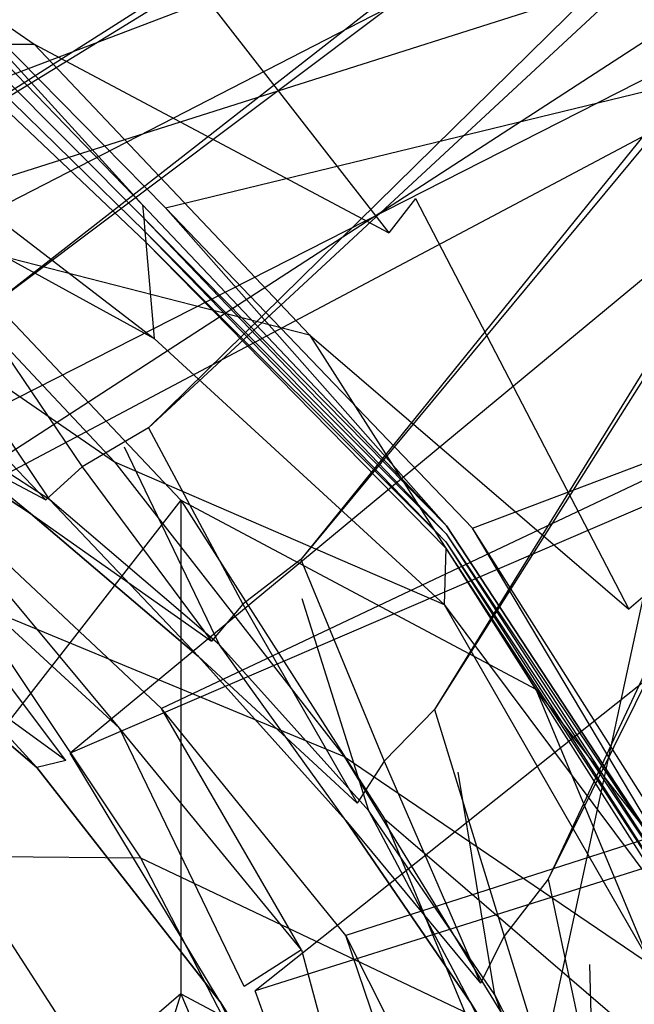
# Model space of a CAD drawing. Extents: x 0 to 0.36, y -0.493 to 0.
# Tile 43 of 53: x 0.26 to 0.31, y -0.192 to -0.112. Entities that reach past the tile are written whole.
import ezdxf

# ---------------------------------------------------------------- set-up
doc = ezdxf.new("R2010")
doc.units = 0
for name, color, linetype in [('L0_DECKEL_N_5688HR__0___REPLACE', 7, 'CONTINUOUS'), ('L1_SITZ_N_5688HR__0___REPLACEMT', 7, 'CONTINUOUS'), ('L2_WC_1_N_5688HR____REPLACEMTFO', 7, 'CONTINUOUS'), ('L3_WC_0_N_5688HR____REPLACEMTFO', 7, 'CONTINUOUS')]:
    doc.layers.add(name, color=color, linetype=linetype)

msp = doc.modelspace()

# ---------------------------------------------------------------- linework, layer by layer
at = {"layer": 'L0_DECKEL_N_5688HR__0___REPLACE', "color": 8}
for points, invisible_edges in [([(0.18, -0.0621, 0.367718), (0.212643, -0.478282, 0.367718), (0.331677, -0.0621, 0.367718), (0.18, -0.0621, 0.367718)], 10), ([(0.331677, -0.0621, 0.367718), (0.212643, -0.478282, 0.367718), (0.244049, -0.468031, 0.367718), (0.331677, -0.0621, 0.367718)], 13), ([(0.331677, -0.0621, 0.367718), (0.244049, -0.468031, 0.367718), (0.273487, -0.451432, 0.367718), (0.331677, -0.0621, 0.367718)], 10), ([(0.331677, -0.0621, 0.367718), (0.273487, -0.451432, 0.367718), (0.299237, -0.42942, 0.367718), (0.331677, -0.0621, 0.367718)], 13), ([(0.331677, -0.0621, 0.367718), (0.299237, -0.42942, 0.367718), (0.320296, -0.402535, 0.367718), (0.331677, -0.0621, 0.367718)], 10)]:
    msp.add_3dface(points, dxfattribs=dict(at, invisible_edges=invisible_edges))
at = {"layer": 'L1_SITZ_N_5688HR__0___REPLACEMT', "color": 8}
for points, invisible_edges in [([(0.336073, -0.087816, 0.335068), (0.204593, -0.137985, 0.334539), (0.220312, -0.089691, 0.335048), (0.336073, -0.087816, 0.335068)], 14), ([(0.336073, -0.087816, 0.335068), (0.225837, -0.144587, 0.334557), (0.204593, -0.137985, 0.334539), (0.336073, -0.087816, 0.335068)], 13), ([(0.225837, -0.144587, 0.334557), (0.336073, -0.087816, 0.335068), (0.345292, -0.09189, 0.335067), (0.225837, -0.144587, 0.334557)], 14), ([(0.345292, -0.09189, 0.335067), (0.246367, -0.156024, 0.334559), (0.225837, -0.144587, 0.334557), (0.345292, -0.09189, 0.335067)], 14), ([(0.349461, -0.101315, 0.335066), (0.246367, -0.156024, 0.334559), (0.345292, -0.09189, 0.335067), (0.349461, -0.101315, 0.335066)], 14), ([(0.336479, -0.098816, 0.353465), (0.2137, -0.098799, 0.353256), (0.227784, -0.135216, 0.348891), (0.336479, -0.098816, 0.353465)], 14), ([(0.338998, -0.099858, 0.353481), (0.336479, -0.098816, 0.353465), (0.227784, -0.135216, 0.348891), (0.338998, -0.099858, 0.353481)], 14), ([(0.338998, -0.099858, 0.353481), (0.227784, -0.135216, 0.348891), (0.250435, -0.147987, 0.348879), (0.338998, -0.099858, 0.353481)], 14), ([(0.34005, -0.102381, 0.353623), (0.338998, -0.099858, 0.353481), (0.250435, -0.147987, 0.348879), (0.34005, -0.102381, 0.353623)], 14), ([(0.349461, -0.101315, 0.335066), (0.264509, -0.171659, 0.334545), (0.246367, -0.156024, 0.334559), (0.349461, -0.101315, 0.335066)], 14), ([(0.34963, -0.13503, 0.335063), (0.264509, -0.171659, 0.334545), (0.349461, -0.101315, 0.335066), (0.34963, -0.13503, 0.335063)], 14), ([(0.34005, -0.102381, 0.353623), (0.250435, -0.147987, 0.348879), (0.271863, -0.168063, 0.348803), (0.34005, -0.102381, 0.353623)], 14), ([(0.340619, -0.135523, 0.353541), (0.34005, -0.102381, 0.353623), (0.271863, -0.168063, 0.348803), (0.340619, -0.135523, 0.353541)], 14), ([(0.34963, -0.13503, 0.335063), (0.279429, -0.190855, 0.334542), (0.264509, -0.171659, 0.334545), (0.34963, -0.13503, 0.335063)], 14), ([(0.349749, -0.168708, 0.335059), (0.279429, -0.190855, 0.334542), (0.34963, -0.13503, 0.335063), (0.349749, -0.168708, 0.335059)], 14), ([(0.340619, -0.135523, 0.353541), (0.271863, -0.168063, 0.348803), (0.286752, -0.186402, 0.348868), (0.340619, -0.135523, 0.353541)], 14), ([(0.340668, -0.169026, 0.35347), (0.340619, -0.135523, 0.353541), (0.286752, -0.186402, 0.348868), (0.340668, -0.169026, 0.35347)], 14), ([(0.268476, -0.169665, 0.348569), (0.250435, -0.147987, 0.348879), (0.248224, -0.151026, 0.348587), (0.268476, -0.169665, 0.348569)], 14), ([(0.271863, -0.168063, 0.348803), (0.250435, -0.147987, 0.348879), (0.268476, -0.169665, 0.348569), (0.271863, -0.168063, 0.348803)], 14), ([(0.264137, -0.172275, 0.3463), (0.248224, -0.151026, 0.348587), (0.245077, -0.155526, 0.346317), (0.264137, -0.172275, 0.3463)], 14), ([(0.268476, -0.169665, 0.348569), (0.248224, -0.151026, 0.348587), (0.264137, -0.172275, 0.3463), (0.268476, -0.169665, 0.348569)], 14), ([(0.245077, -0.155526, 0.346317), (0.243761, -0.157407, 0.340837), (0.264137, -0.172275, 0.3463), (0.245077, -0.155526, 0.346317)], 14), ([(0.246367, -0.156024, 0.334559), (0.261798, -0.172826, 0.334528), (0.243761, -0.157407, 0.334546), (0.246367, -0.156024, 0.334559)], 13), ([(0.261798, -0.172826, 0.334528), (0.246367, -0.156024, 0.334559), (0.264509, -0.171659, 0.334545), (0.261798, -0.172826, 0.334528)], 14), ([(0.264137, -0.172275, 0.3463), (0.243761, -0.157407, 0.340837), (0.261798, -0.172826, 0.34082), (0.264137, -0.172275, 0.3463)], 14), ([(0.261798, -0.172826, 0.34082), (0.243761, -0.157407, 0.334546), (0.261798, -0.172826, 0.334528), (0.261798, -0.172826, 0.34082)], 13), ([(0.243761, -0.157407, 0.334546), (0.261798, -0.172826, 0.34082), (0.243761, -0.157407, 0.340837), (0.243761, -0.157407, 0.334546)], 14), ([(0.283179, -0.187553, 0.348563), (0.271863, -0.168063, 0.348803), (0.268476, -0.169665, 0.348569), (0.283179, -0.187553, 0.348563)], 14), ([(0.286752, -0.186402, 0.348868), (0.271863, -0.168063, 0.348803), (0.283179, -0.187553, 0.348563), (0.286752, -0.186402, 0.348868)], 14), ([(0.349749, -0.168708, 0.335059), (0.290714, -0.21318, 0.334544), (0.279429, -0.190855, 0.334542), (0.349749, -0.168708, 0.335059)], 14), ([(0.340668, -0.169026, 0.35347), (0.286752, -0.186402, 0.348868), (0.298737, -0.210186, 0.348949), (0.340668, -0.169026, 0.35347)], 14), ([(0.349884, -0.202313, 0.335055), (0.290714, -0.21318, 0.334544), (0.349749, -0.168708, 0.335059), (0.349884, -0.202313, 0.335055)], 14), ([(0.340779, -0.202507, 0.353386), (0.340668, -0.169026, 0.35347), (0.298737, -0.210186, 0.348949), (0.340779, -0.202507, 0.353386)], 14), ([(0.27855, -0.190507, 0.346293), (0.268476, -0.169665, 0.348569), (0.264137, -0.172275, 0.3463), (0.27855, -0.190507, 0.346293)], 14), ([(0.283179, -0.187553, 0.348563), (0.268476, -0.169665, 0.348569), (0.27855, -0.190507, 0.346293), (0.283179, -0.187553, 0.348563)], 14), ([(0.264509, -0.171659, 0.334545), (0.276614, -0.191741, 0.334521), (0.261798, -0.172826, 0.334528), (0.264509, -0.171659, 0.334545)], 13), ([(0.276614, -0.191741, 0.334521), (0.264509, -0.171659, 0.334545), (0.279429, -0.190855, 0.334542), (0.276614, -0.191741, 0.334521)], 14), ([(0.264137, -0.172275, 0.3463), (0.261798, -0.172826, 0.34082), (0.27855, -0.190507, 0.346293), (0.264137, -0.172275, 0.3463)], 14), ([(0.261798, -0.172826, 0.34082), (0.276614, -0.191741, 0.340813), (0.27855, -0.190507, 0.346293), (0.261798, -0.172826, 0.34082)], 14), ([(0.276614, -0.191741, 0.340813), (0.261798, -0.172826, 0.334528), (0.276614, -0.191741, 0.334521), (0.276614, -0.191741, 0.340813)], 13), ([(0.261798, -0.172826, 0.334528), (0.276614, -0.191741, 0.340813), (0.261798, -0.172826, 0.34082), (0.261798, -0.172826, 0.334528)], 14), ([(0.295056, -0.210859, 0.348561), (0.286752, -0.186402, 0.348868), (0.283179, -0.187553, 0.348563), (0.295056, -0.210859, 0.348561)], 14), ([(0.298737, -0.210186, 0.348949), (0.286752, -0.186402, 0.348868), (0.295056, -0.210859, 0.348561), (0.298737, -0.210186, 0.348949)], 14), ([(0.289948, -0.212872, 0.346291), (0.283179, -0.187553, 0.348563), (0.27855, -0.190507, 0.346293), (0.289948, -0.212872, 0.346291)], 13), ([(0.283179, -0.187553, 0.348563), (0.289948, -0.212872, 0.346291), (0.295056, -0.210859, 0.348561), (0.283179, -0.187553, 0.348563)], 14), ([(0.276614, -0.191741, 0.340813), (0.289948, -0.212872, 0.346291), (0.27855, -0.190507, 0.346293), (0.276614, -0.191741, 0.340813)], 14), ([(0.279429, -0.190855, 0.334542), (0.287812, -0.213713, 0.334519), (0.276614, -0.191741, 0.334521), (0.279429, -0.190855, 0.334542)], 13), ([(0.287812, -0.213713, 0.334519), (0.279429, -0.190855, 0.334542), (0.290714, -0.21318, 0.334544), (0.287812, -0.213713, 0.334519)], 14), ([(0.289948, -0.212872, 0.346291), (0.276614, -0.191741, 0.340813), (0.287812, -0.213713, 0.34081), (0.289948, -0.212872, 0.346291)], 13), ([(0.276614, -0.191741, 0.340813), (0.287812, -0.213713, 0.334519), (0.287812, -0.213713, 0.34081), (0.276614, -0.191741, 0.340813)], 13), ([(0.287812, -0.213713, 0.334519), (0.276614, -0.191741, 0.340813), (0.276614, -0.191741, 0.334521), (0.287812, -0.213713, 0.334519)], 14)]:
    msp.add_3dface(points, dxfattribs=dict(at, invisible_edges=invisible_edges))
at = {"layer": 'L2_WC_1_N_5688HR____REPLACEMTFO', "color": 8}
for points, invisible_edges in [([(0.230571, -0.114414, 0.268507), (0.261577, -0.114414, 0.295985), (0.236192, -0.096972, 0.295985), (0.230571, -0.114414, 0.268507)], 14), ([(0.266602, -0.104748, 0.3258), (0.236192, -0.096972, 0.295985), (0.261577, -0.114414, 0.295985), (0.266602, -0.104748, 0.3258)], 13), ([(0.290224, -0.129667, 0.3258), (0.268299, -0.101484, 0.327018), (0.266602, -0.104748, 0.3258), (0.290224, -0.129667, 0.3258)], 13), ([(0.268299, -0.101484, 0.327018), (0.290224, -0.129667, 0.3258), (0.292383, -0.126891, 0.327018), (0.268299, -0.101484, 0.327018)], 14), ([(0.261577, -0.114414, 0.295985), (0.290224, -0.129667, 0.3258), (0.266602, -0.104748, 0.3258), (0.261577, -0.114414, 0.295985)], 14), ([(0.261577, -0.114414, 0.295985), (0.230571, -0.114414, 0.268507), (0.253418, -0.130112, 0.268507), (0.261577, -0.114414, 0.295985)], 13), ([(0.253418, -0.130112, 0.268507), (0.283828, -0.137888, 0.295985), (0.261577, -0.114414, 0.295985), (0.253418, -0.130112, 0.268507)], 14), ([(0.290224, -0.129667, 0.3258), (0.261577, -0.114414, 0.295985), (0.283828, -0.137888, 0.295985), (0.290224, -0.129667, 0.3258)], 13), ([(0.309609, -0.160032, 0.3258), (0.292383, -0.126891, 0.327018), (0.290224, -0.129667, 0.3258), (0.309609, -0.160032, 0.3258)], 13), ([(0.292383, -0.126891, 0.327018), (0.309609, -0.160032, 0.3258), (0.312149, -0.157851, 0.327018), (0.292383, -0.126891, 0.327018)], 14), ([(0.253418, -0.130112, 0.268507), (0.259467, -0.169204, 0.244423), (0.273443, -0.151238, 0.268507), (0.253418, -0.130112, 0.268507)], 14), ([(0.283828, -0.137888, 0.295985), (0.253418, -0.130112, 0.268507), (0.273443, -0.151238, 0.268507), (0.283828, -0.137888, 0.295985)], 13), ([(0.283828, -0.137888, 0.295985), (0.309609, -0.160032, 0.3258), (0.290224, -0.129667, 0.3258), (0.283828, -0.137888, 0.295985)], 14), ([(0.273443, -0.151238, 0.268507), (0.302089, -0.166491, 0.295985), (0.283828, -0.137888, 0.295985), (0.273443, -0.151238, 0.268507)], 14), ([(0.309609, -0.160032, 0.3258), (0.283828, -0.137888, 0.295985), (0.302089, -0.166491, 0.295985), (0.309609, -0.160032, 0.3258)], 13), ([(0.273443, -0.191095, 0.244423), (0.273443, -0.151238, 0.268507), (0.259467, -0.169204, 0.244423), (0.273443, -0.191095, 0.244423)], 13), ([(0.273443, -0.151238, 0.268507), (0.273443, -0.191095, 0.244423), (0.289877, -0.17698, 0.268507), (0.273443, -0.151238, 0.268507)], 14), ([(0.302089, -0.166491, 0.295985), (0.273443, -0.151238, 0.268507), (0.289877, -0.17698, 0.268507), (0.302089, -0.166491, 0.295985)], 13), ([(0.324014, -0.194674, 0.3258), (0.312149, -0.157851, 0.327018), (0.309609, -0.160032, 0.3258), (0.324014, -0.194674, 0.3258)], 13), ([(0.302089, -0.166491, 0.295985), (0.324014, -0.194674, 0.3258), (0.309609, -0.160032, 0.3258), (0.302089, -0.166491, 0.295985)], 14), ([(0.289877, -0.17698, 0.268507), (0.315658, -0.199123, 0.295985), (0.302089, -0.166491, 0.295985), (0.289877, -0.17698, 0.268507)], 14), ([(0.324014, -0.194674, 0.3258), (0.302089, -0.166491, 0.295985), (0.315658, -0.199123, 0.295985), (0.324014, -0.194674, 0.3258)], 13), ([(0.259467, -0.169204, 0.244423), (0.253418, -0.208295, 0.224658), (0.273443, -0.191095, 0.244423), (0.259467, -0.169204, 0.244423)], 14), ([(0.273443, -0.191095, 0.244423), (0.302089, -0.206348, 0.268507), (0.289877, -0.17698, 0.268507), (0.273443, -0.191095, 0.244423)], 14), ([(0.315658, -0.199123, 0.295985), (0.289877, -0.17698, 0.268507), (0.302089, -0.206348, 0.268507), (0.315658, -0.199123, 0.295985)], 13), ([(0.261577, -0.227919, 0.224658), (0.273443, -0.191095, 0.244423), (0.253418, -0.208295, 0.224658), (0.261577, -0.227919, 0.224658)], 13), ([(0.273443, -0.191095, 0.244423), (0.261577, -0.227919, 0.224658), (0.283828, -0.216071, 0.244423), (0.273443, -0.191095, 0.244423)], 14), ([(0.302089, -0.206348, 0.268507), (0.273443, -0.191095, 0.244423), (0.283828, -0.216071, 0.244423), (0.302089, -0.206348, 0.268507)], 13)]:
    msp.add_3dface(points, dxfattribs=dict(at, invisible_edges=invisible_edges))
at = {"layer": 'L3_WC_0_N_5688HR____REPLACEMTFO', "color": 8}
for points, invisible_edges in [([(0.18, -0.028355, 0.332426), (0.209614, -0.119223, 0.332426), (0.3543, -0.028021, 0.332426), (0.18, -0.028355, 0.332426)], 14), ([(0.226997, -0.124013, 0.332426), (0.3543, -0.028021, 0.332426), (0.209614, -0.119223, 0.332426), (0.226997, -0.124013, 0.332426)], 13), ([(0.3543, -0.028021, 0.332426), (0.226997, -0.124013, 0.332426), (0.3543, -0.058095, 0.332426), (0.3543, -0.028021, 0.332426)], 14), ([(0.242483, -0.129168, 0.332426), (0.3543, -0.058095, 0.332426), (0.226997, -0.124013, 0.332426), (0.242483, -0.129168, 0.332426)], 13), ([(0.3543, -0.058095, 0.332426), (0.242483, -0.129168, 0.332426), (0.3543, -0.060452, 0.332426), (0.3543, -0.058095, 0.332426)], 14), ([(0.257169, -0.136303, 0.332426), (0.3543, -0.060452, 0.332426), (0.242483, -0.129168, 0.332426), (0.257169, -0.136303, 0.332426)], 13), ([(0.3543, -0.060452, 0.332426), (0.257169, -0.136303, 0.332426), (0.3543, -0.063353, 0.332426), (0.3543, -0.060452, 0.332426)], 14), ([(0.270826, -0.145411, 0.332426), (0.3543, -0.063353, 0.332426), (0.257169, -0.136303, 0.332426), (0.270826, -0.145411, 0.332426)], 13), ([(0.3543, -0.063353, 0.332426), (0.270826, -0.145411, 0.332426), (0.3543, -0.067954, 0.332426), (0.3543, -0.063353, 0.332426)], 14), ([(0.283121, -0.15603, 0.332426), (0.3543, -0.067954, 0.332426), (0.270826, -0.145411, 0.332426), (0.283121, -0.15603, 0.332426)], 13), ([(0.3543, -0.067954, 0.332426), (0.283121, -0.15603, 0.332426), (0.3543, -0.070189, 0.332426), (0.3543, -0.067954, 0.332426)], 14), ([(0.293918, -0.168157, 0.332426), (0.3543, -0.070189, 0.332426), (0.283121, -0.15603, 0.332426), (0.293918, -0.168157, 0.332426)], 13), ([(0.3543, -0.070189, 0.332426), (0.293918, -0.168157, 0.332426), (0.3543, -0.072478, 0.332426), (0.3543, -0.070189, 0.332426)], 14), ([(0.303083, -0.181849, 0.332426), (0.3543, -0.072478, 0.332426), (0.293918, -0.168157, 0.332426), (0.303083, -0.181849, 0.332426)], 13), ([(0.3543, -0.072478, 0.332426), (0.303083, -0.181849, 0.332426), (0.3543, -0.07847, 0.332426), (0.3543, -0.072478, 0.332426)], 14), ([(0.310472, -0.197104, 0.332426), (0.3543, -0.07847, 0.332426), (0.303083, -0.181849, 0.332426), (0.310472, -0.197104, 0.332426)], 13), ([(0.249293, -0.105649, 0.280315), (0.270348, -0.127396, 0.280315), (0.24858, -0.106554, 0.278101), (0.249293, -0.105649, 0.280315)], 14), ([(0.250597, -0.105719, 0.280315), (0.270348, -0.127396, 0.280315), (0.249293, -0.105649, 0.280315), (0.250597, -0.105719, 0.280315)], 13), ([(0.342366, -0.110616, 0.280315), (0.272198, -0.127627, 0.280315), (0.250597, -0.105719, 0.280315), (0.342366, -0.110616, 0.280315)], 13), ([(0.270348, -0.127396, 0.280315), (0.250597, -0.105719, 0.280315), (0.272198, -0.127627, 0.280315), (0.270348, -0.127396, 0.280315)], 14), ([(0.24858, -0.106554, 0.278101), (0.270441, -0.128472, 0.277933), (0.247866, -0.107458, 0.275888), (0.24858, -0.106554, 0.278101)], 14), ([(0.270348, -0.127396, 0.280315), (0.270441, -0.128472, 0.277933), (0.24858, -0.106554, 0.278101), (0.270348, -0.127396, 0.280315)], 14), ([(0.247866, -0.107458, 0.275888), (0.270535, -0.129548, 0.275551), (0.247233, -0.108261, 0.273925), (0.247866, -0.107458, 0.275888)], 14), ([(0.270441, -0.128472, 0.277933), (0.270535, -0.129548, 0.275551), (0.247866, -0.107458, 0.275888), (0.270441, -0.128472, 0.277933)], 14), ([(0.247233, -0.108261, 0.273925), (0.270611, -0.130419, 0.273621), (0.241587, -0.115416, 0.256415), (0.247233, -0.108261, 0.273925)], 14), ([(0.270535, -0.129548, 0.275551), (0.270611, -0.130419, 0.273621), (0.247233, -0.108261, 0.273925), (0.270535, -0.129548, 0.275551)], 14), ([(0.272198, -0.127627, 0.280315), (0.342366, -0.110616, 0.280315), (0.342366, -0.136365, 0.280315), (0.272198, -0.127627, 0.280315)], 14), ([(0.270611, -0.130419, 0.273621), (0.271288, -0.13819, 0.256415), (0.241587, -0.115416, 0.256415), (0.270611, -0.130419, 0.273621)], 14), ([(0.241587, -0.115416, 0.256415), (0.271288, -0.13819, 0.256415), (0.245396, -0.124013, 0.23761), (0.241587, -0.115416, 0.256415)], 14), ([(0.245396, -0.124013, 0.23761), (0.271288, -0.13819, 0.256415), (0.268074, -0.148156, 0.23761), (0.245396, -0.124013, 0.23761)], 14), ([(0.245396, -0.124013, 0.23761), (0.268074, -0.148156, 0.23761), (0.246107, -0.133008, 0.214591), (0.245396, -0.124013, 0.23761)], 14), ([(0.270348, -0.127396, 0.280315), (0.294875, -0.153308, 0.280315), (0.270441, -0.128472, 0.277933), (0.270348, -0.127396, 0.280315)], 14), ([(0.272198, -0.127627, 0.280315), (0.294875, -0.153308, 0.280315), (0.270348, -0.127396, 0.280315), (0.272198, -0.127627, 0.280315)], 13), ([(0.342366, -0.136365, 0.280315), (0.296972, -0.153503, 0.280315), (0.272198, -0.127627, 0.280315), (0.342366, -0.136365, 0.280315)], 13), ([(0.294875, -0.153308, 0.280315), (0.272198, -0.127627, 0.280315), (0.296972, -0.153503, 0.280315), (0.294875, -0.153308, 0.280315)], 14), ([(0.270441, -0.128472, 0.277933), (0.294875, -0.153308, 0.280315), (0.294857, -0.153954, 0.277886), (0.270441, -0.128472, 0.277933)], 14), ([(0.270441, -0.128472, 0.277933), (0.294857, -0.153954, 0.277886), (0.270535, -0.129548, 0.275551), (0.270441, -0.128472, 0.277933)], 14), ([(0.270535, -0.129548, 0.275551), (0.294857, -0.153954, 0.277886), (0.294838, -0.154601, 0.275458), (0.270535, -0.129548, 0.275551)], 14), ([(0.270535, -0.129548, 0.275551), (0.294838, -0.154601, 0.275458), (0.270611, -0.130419, 0.273621), (0.270535, -0.129548, 0.275551)], 14), ([(0.270611, -0.130419, 0.273621), (0.294824, -0.155112, 0.273538), (0.271288, -0.13819, 0.256415), (0.270611, -0.130419, 0.273621)], 14), ([(0.270611, -0.130419, 0.273621), (0.294838, -0.154601, 0.275458), (0.294824, -0.155112, 0.273538), (0.270611, -0.130419, 0.273621)], 14), ([(0.246107, -0.133008, 0.214591), (0.268074, -0.148156, 0.23761), (0.256348, -0.159413, 0.214591), (0.246107, -0.133008, 0.214591)], 14), ([(0.253089, -0.136721, 0.276781), (0.262857, -0.151219, 0.280934), (0.247731, -0.141406, 0.274944), (0.253089, -0.136721, 0.276781)], 13), ([(0.265454, -0.148545, 0.332426), (0.257169, -0.136303, 0.332426), (0.251023, -0.139182, 0.332426), (0.265454, -0.148545, 0.332426)], 13), ([(0.262857, -0.151219, 0.280934), (0.253089, -0.136721, 0.276781), (0.268896, -0.146976, 0.283041), (0.262857, -0.151219, 0.280934)], 14), ([(0.257169, -0.136303, 0.332426), (0.265454, -0.148545, 0.332426), (0.270826, -0.145411, 0.332426), (0.257169, -0.136303, 0.332426)], 14), ([(0.296972, -0.153503, 0.280315), (0.342366, -0.136365, 0.280315), (0.341298, -0.15762, 0.280315), (0.296972, -0.153503, 0.280315)], 14), ([(0.271288, -0.13819, 0.256415), (0.294694, -0.159669, 0.256415), (0.268074, -0.148156, 0.23761), (0.271288, -0.13819, 0.256415)], 14), ([(0.294824, -0.155112, 0.273538), (0.294694, -0.159669, 0.256415), (0.271288, -0.13819, 0.256415), (0.294824, -0.155112, 0.273538)], 14), ([(0.26252, -0.151207, 0.331142), (0.251023, -0.139182, 0.332426), (0.247722, -0.141606, 0.331142), (0.26252, -0.151207, 0.331142)], 13), ([(0.251023, -0.139182, 0.332426), (0.26252, -0.151207, 0.331142), (0.265454, -0.148545, 0.332426), (0.251023, -0.139182, 0.332426)], 14), ([(0.247731, -0.141406, 0.274944), (0.261304, -0.15231, 0.280392), (0.246354, -0.14261, 0.274471), (0.247731, -0.141406, 0.274944)], 13), ([(0.261304, -0.15231, 0.280392), (0.247731, -0.141406, 0.274944), (0.262857, -0.151219, 0.280934), (0.261304, -0.15231, 0.280392)], 14), ([(0.246354, -0.14261, 0.328042), (0.26252, -0.151207, 0.331142), (0.247722, -0.141606, 0.331142), (0.246354, -0.14261, 0.328042)], 14), ([(0.261304, -0.15231, 0.285282), (0.246354, -0.14261, 0.326029), (0.246354, -0.14261, 0.279995), (0.261304, -0.15231, 0.285282)], 13), ([(0.246354, -0.14261, 0.326029), (0.261304, -0.15231, 0.285282), (0.261304, -0.15231, 0.326029), (0.246354, -0.14261, 0.326029)], 14), ([(0.261304, -0.15231, 0.328042), (0.246354, -0.14261, 0.326029), (0.261304, -0.15231, 0.326029), (0.261304, -0.15231, 0.328042)], 13), ([(0.246354, -0.14261, 0.326029), (0.261304, -0.15231, 0.328042), (0.246354, -0.14261, 0.328042), (0.246354, -0.14261, 0.326029)], 14), ([(0.26252, -0.151207, 0.331142), (0.246354, -0.14261, 0.328042), (0.261304, -0.15231, 0.328042), (0.26252, -0.151207, 0.331142)], 13), ([(0.261304, -0.15231, 0.280392), (0.246354, -0.14261, 0.279995), (0.246354, -0.14261, 0.274471), (0.261304, -0.15231, 0.280392)], 13), ([(0.246354, -0.14261, 0.279995), (0.261304, -0.15231, 0.280392), (0.261304, -0.15231, 0.285282), (0.246354, -0.14261, 0.279995)], 14), ([(0.278445, -0.159639, 0.332426), (0.270826, -0.145411, 0.332426), (0.265454, -0.148545, 0.332426), (0.278445, -0.159639, 0.332426)], 13), ([(0.270826, -0.145411, 0.332426), (0.278445, -0.159639, 0.332426), (0.283121, -0.15603, 0.332426), (0.270826, -0.145411, 0.332426)], 14), ([(0.268896, -0.146976, 0.283041), (0.276562, -0.162923, 0.284588), (0.262857, -0.151219, 0.280934), (0.268896, -0.146976, 0.283041)], 13), ([(0.276562, -0.162923, 0.284588), (0.268896, -0.146976, 0.283041), (0.28322, -0.159208, 0.28686), (0.276562, -0.162923, 0.284588)], 14), ([(0.268074, -0.148156, 0.23761), (0.286626, -0.171949, 0.23761), (0.256348, -0.159413, 0.214591), (0.268074, -0.148156, 0.23761)], 14), ([(0.275903, -0.162636, 0.331142), (0.265454, -0.148545, 0.332426), (0.26252, -0.151207, 0.331142), (0.275903, -0.162636, 0.331142)], 13), ([(0.265454, -0.148545, 0.332426), (0.275903, -0.162636, 0.331142), (0.278445, -0.159639, 0.332426), (0.265454, -0.148545, 0.332426)], 14), ([(0.268074, -0.148156, 0.23761), (0.294694, -0.159669, 0.256415), (0.286626, -0.171949, 0.23761), (0.268074, -0.148156, 0.23761)], 14), ([(0.261304, -0.15231, 0.328042), (0.275903, -0.162636, 0.331142), (0.26252, -0.151207, 0.331142), (0.261304, -0.15231, 0.328042)], 14), ([(0.262857, -0.151219, 0.280934), (0.27485, -0.163878, 0.284004), (0.261304, -0.15231, 0.280392), (0.262857, -0.151219, 0.280934)], 13), ([(0.27485, -0.163878, 0.284004), (0.262857, -0.151219, 0.280934), (0.276562, -0.162923, 0.284588), (0.27485, -0.163878, 0.284004)], 14), ([(0.27485, -0.163878, 0.288507), (0.261304, -0.15231, 0.326029), (0.261304, -0.15231, 0.285282), (0.27485, -0.163878, 0.288507)], 13), ([(0.261304, -0.15231, 0.326029), (0.27485, -0.163878, 0.288507), (0.27485, -0.163878, 0.326029), (0.261304, -0.15231, 0.326029)], 14), ([(0.27485, -0.163878, 0.328042), (0.261304, -0.15231, 0.326029), (0.27485, -0.163878, 0.326029), (0.27485, -0.163878, 0.328042)], 13), ([(0.261304, -0.15231, 0.326029), (0.27485, -0.163878, 0.328042), (0.261304, -0.15231, 0.328042), (0.261304, -0.15231, 0.326029)], 14), ([(0.275903, -0.162636, 0.331142), (0.261304, -0.15231, 0.328042), (0.27485, -0.163878, 0.328042), (0.275903, -0.162636, 0.331142)], 13), ([(0.27485, -0.163878, 0.284004), (0.261304, -0.15231, 0.285282), (0.261304, -0.15231, 0.280392), (0.27485, -0.163878, 0.284004)], 13), ([(0.261304, -0.15231, 0.285282), (0.27485, -0.163878, 0.284004), (0.27485, -0.163878, 0.288507), (0.261304, -0.15231, 0.285282)], 14), ([(0.294875, -0.153308, 0.280315), (0.316334, -0.18605, 0.280315), (0.294857, -0.153954, 0.277886), (0.294875, -0.153308, 0.280315)], 14), ([(0.296972, -0.153503, 0.280315), (0.316334, -0.18605, 0.280315), (0.294875, -0.153308, 0.280315), (0.296972, -0.153503, 0.280315)], 13), ([(0.294857, -0.153954, 0.277886), (0.315844, -0.186324, 0.27792), (0.294838, -0.154601, 0.275458), (0.294857, -0.153954, 0.277886)], 14), ([(0.294857, -0.153954, 0.277886), (0.316334, -0.18605, 0.280315), (0.315844, -0.186324, 0.27792), (0.294857, -0.153954, 0.277886)], 14), ([(0.341298, -0.15762, 0.280315), (0.317671, -0.1862, 0.280315), (0.296972, -0.153503, 0.280315), (0.341298, -0.15762, 0.280315)], 13), ([(0.316334, -0.18605, 0.280315), (0.296972, -0.153503, 0.280315), (0.317671, -0.1862, 0.280315), (0.316334, -0.18605, 0.280315)], 14), ([(0.294838, -0.154601, 0.275458), (0.315353, -0.186598, 0.275526), (0.294824, -0.155112, 0.273538), (0.294838, -0.154601, 0.275458)], 14), ([(0.294838, -0.154601, 0.275458), (0.315844, -0.186324, 0.27792), (0.315353, -0.186598, 0.275526), (0.294838, -0.154601, 0.275458)], 14), ([(0.294824, -0.155112, 0.273538), (0.314958, -0.186819, 0.273599), (0.294694, -0.159669, 0.256415), (0.294824, -0.155112, 0.273538)], 14), ([(0.294824, -0.155112, 0.273538), (0.315353, -0.186598, 0.275526), (0.314958, -0.186819, 0.273599), (0.294824, -0.155112, 0.273538)], 14), ([(0.289854, -0.172323, 0.332426), (0.283121, -0.15603, 0.332426), (0.278445, -0.159639, 0.332426), (0.289854, -0.172323, 0.332426)], 13), ([(0.283121, -0.15603, 0.332426), (0.289854, -0.172323, 0.332426), (0.293918, -0.168157, 0.332426), (0.283121, -0.15603, 0.332426)], 14), ([(0.256348, -0.159413, 0.214591), (0.270178, -0.180113, 0.214591), (0.255144, -0.179988, 0.198841), (0.256348, -0.159413, 0.214591)], 14), ([(0.256348, -0.159413, 0.214591), (0.286626, -0.171949, 0.23761), (0.270178, -0.180113, 0.214591), (0.256348, -0.159413, 0.214591)], 14), ([(0.287665, -0.175714, 0.331142), (0.278445, -0.159639, 0.332426), (0.275903, -0.162636, 0.331142), (0.287665, -0.175714, 0.331142)], 13), ([(0.28322, -0.159208, 0.28686), (0.28861, -0.176318, 0.285699), (0.276562, -0.162923, 0.284588), (0.28322, -0.159208, 0.28686)], 13), ([(0.278445, -0.159639, 0.332426), (0.287665, -0.175714, 0.331142), (0.289854, -0.172323, 0.332426), (0.278445, -0.159639, 0.332426)], 14), ([(0.28861, -0.176318, 0.285699), (0.28322, -0.159208, 0.28686), (0.295811, -0.173208, 0.288022), (0.28861, -0.176318, 0.285699)], 14), ([(0.294694, -0.159669, 0.256415), (0.311437, -0.188788, 0.256415), (0.286626, -0.171949, 0.23761), (0.294694, -0.159669, 0.256415)], 14), ([(0.294694, -0.159669, 0.256415), (0.314958, -0.186819, 0.273599), (0.311437, -0.188788, 0.256415), (0.294694, -0.159669, 0.256415)], 14), ([(0.27485, -0.163878, 0.328042), (0.287665, -0.175714, 0.331142), (0.275903, -0.162636, 0.331142), (0.27485, -0.163878, 0.328042)], 14), ([(0.276562, -0.162923, 0.284588), (0.286759, -0.177118, 0.285102), (0.27485, -0.163878, 0.284004), (0.276562, -0.162923, 0.284588)], 13), ([(0.286759, -0.177118, 0.285102), (0.276562, -0.162923, 0.284588), (0.28861, -0.176318, 0.285699), (0.286759, -0.177118, 0.285102)], 14), ([(0.27485, -0.163878, 0.326029), (0.286759, -0.177118, 0.289487), (0.286759, -0.177118, 0.326029), (0.27485, -0.163878, 0.326029)], 13), ([(0.286759, -0.177118, 0.289487), (0.27485, -0.163878, 0.326029), (0.27485, -0.163878, 0.288507), (0.286759, -0.177118, 0.289487)], 14), ([(0.27485, -0.163878, 0.328042), (0.286759, -0.177118, 0.326029), (0.286759, -0.177118, 0.328042), (0.27485, -0.163878, 0.328042)], 13), ([(0.286759, -0.177118, 0.326029), (0.27485, -0.163878, 0.328042), (0.27485, -0.163878, 0.326029), (0.286759, -0.177118, 0.326029)], 14), ([(0.287665, -0.175714, 0.331142), (0.27485, -0.163878, 0.328042), (0.286759, -0.177118, 0.328042), (0.287665, -0.175714, 0.331142)], 13), ([(0.27485, -0.163878, 0.288507), (0.286759, -0.177118, 0.285102), (0.286759, -0.177118, 0.289487), (0.27485, -0.163878, 0.288507)], 13), ([(0.286759, -0.177118, 0.285102), (0.27485, -0.163878, 0.288507), (0.27485, -0.163878, 0.284004), (0.286759, -0.177118, 0.285102)], 14), ([(0.299538, -0.186451, 0.332426), (0.293918, -0.168157, 0.332426), (0.289854, -0.172323, 0.332426), (0.299538, -0.186451, 0.332426)], 13), ([(0.293918, -0.168157, 0.332426), (0.299538, -0.186451, 0.332426), (0.303083, -0.181849, 0.332426), (0.293918, -0.168157, 0.332426)], 14), ([(0.286626, -0.171949, 0.23761), (0.300454, -0.194502, 0.23761), (0.270178, -0.180113, 0.214591), (0.286626, -0.171949, 0.23761)], 14), ([(0.286626, -0.171949, 0.23761), (0.311437, -0.188788, 0.256415), (0.300454, -0.194502, 0.23761), (0.286626, -0.171949, 0.23761)], 14), ([(0.297619, -0.190234, 0.331142), (0.289854, -0.172323, 0.332426), (0.287665, -0.175714, 0.331142), (0.297619, -0.190234, 0.331142)], 13), ([(0.289854, -0.172323, 0.332426), (0.297619, -0.190234, 0.331142), (0.299538, -0.186451, 0.332426), (0.289854, -0.172323, 0.332426)], 14), ([(0.295811, -0.173208, 0.288022), (0.298794, -0.191174, 0.292435), (0.28861, -0.176318, 0.285699), (0.295811, -0.173208, 0.288022)], 13), ([(0.298794, -0.191174, 0.292435), (0.295811, -0.173208, 0.288022), (0.306454, -0.188734, 0.295061), (0.298794, -0.191174, 0.292435)], 14), ([(0.286759, -0.177118, 0.328042), (0.297619, -0.190234, 0.331142), (0.287665, -0.175714, 0.331142), (0.286759, -0.177118, 0.328042)], 14), ([(0.28861, -0.176318, 0.285699), (0.296824, -0.191802, 0.291759), (0.286759, -0.177118, 0.285102), (0.28861, -0.176318, 0.285699)], 13), ([(0.296824, -0.191802, 0.291759), (0.28861, -0.176318, 0.285699), (0.298794, -0.191174, 0.292435), (0.296824, -0.191802, 0.291759)], 14), ([(0.286759, -0.177118, 0.326029), (0.296824, -0.191802, 0.295431), (0.296824, -0.191802, 0.326029), (0.286759, -0.177118, 0.326029)], 13), ([(0.296824, -0.191802, 0.295431), (0.286759, -0.177118, 0.326029), (0.286759, -0.177118, 0.289487), (0.296824, -0.191802, 0.295431)], 14), ([(0.286759, -0.177118, 0.328042), (0.296824, -0.191802, 0.326029), (0.296824, -0.191802, 0.328042), (0.286759, -0.177118, 0.328042)], 13), ([(0.296824, -0.191802, 0.326029), (0.286759, -0.177118, 0.328042), (0.286759, -0.177118, 0.326029), (0.296824, -0.191802, 0.326029)], 14), ([(0.297619, -0.190234, 0.331142), (0.286759, -0.177118, 0.328042), (0.296824, -0.191802, 0.328042), (0.297619, -0.190234, 0.331142)], 13), ([(0.286759, -0.177118, 0.289487), (0.296824, -0.191802, 0.291759), (0.296824, -0.191802, 0.295431), (0.286759, -0.177118, 0.289487)], 13), ([(0.296824, -0.191802, 0.291759), (0.286759, -0.177118, 0.289487), (0.286759, -0.177118, 0.285102), (0.296824, -0.191802, 0.291759)], 14), ([(0.255144, -0.179988, 0.198841), (0.268896, -0.201215, 0.198841), (0.254068, -0.194629, 0.183092), (0.255144, -0.179988, 0.198841)], 14), ([(0.255144, -0.179988, 0.198841), (0.270178, -0.180113, 0.214591), (0.268896, -0.201215, 0.198841), (0.255144, -0.179988, 0.198841)], 14), ([(0.270178, -0.180113, 0.214591), (0.281367, -0.201774, 0.214591), (0.268896, -0.201215, 0.198841), (0.270178, -0.180113, 0.214591)], 14), ([(0.270178, -0.180113, 0.214591), (0.300454, -0.194502, 0.23761), (0.281367, -0.201774, 0.214591), (0.270178, -0.180113, 0.214591)], 14), ([(0.307345, -0.201848, 0.332426), (0.303083, -0.181849, 0.332426), (0.299538, -0.186451, 0.332426), (0.307345, -0.201848, 0.332426)], 13), ([(0.303083, -0.181849, 0.332426), (0.307345, -0.201848, 0.332426), (0.310472, -0.197104, 0.332426), (0.303083, -0.181849, 0.332426)], 14), ([(0.305596, -0.205968, 0.331142), (0.299538, -0.186451, 0.332426), (0.297619, -0.190234, 0.331142), (0.305596, -0.205968, 0.331142)], 13), ([(0.299538, -0.186451, 0.332426), (0.305596, -0.205968, 0.331142), (0.307345, -0.201848, 0.332426), (0.299538, -0.186451, 0.332426)], 14), ([(0.306454, -0.188734, 0.295061), (0.306936, -0.207233, 0.310844), (0.298794, -0.191174, 0.292435), (0.306454, -0.188734, 0.295061)], 13), ([(0.311437, -0.188788, 0.256415), (0.323939, -0.219621, 0.256415), (0.300454, -0.194502, 0.23761), (0.311437, -0.188788, 0.256415)], 14), ([(0.306936, -0.207233, 0.310844), (0.306454, -0.188734, 0.295061), (0.314964, -0.205517, 0.314301), (0.306936, -0.207233, 0.310844)], 14), ([(0.296824, -0.191802, 0.328042), (0.305596, -0.205968, 0.331142), (0.297619, -0.190234, 0.331142), (0.296824, -0.191802, 0.328042)], 14), ([(0.298794, -0.191174, 0.292435), (0.304872, -0.207675, 0.309956), (0.296824, -0.191802, 0.291759), (0.298794, -0.191174, 0.292435)], 13), ([(0.304872, -0.207675, 0.309956), (0.298794, -0.191174, 0.292435), (0.306936, -0.207233, 0.310844), (0.304872, -0.207675, 0.309956)], 14), ([(0.296824, -0.191802, 0.326029), (0.304872, -0.207675, 0.311678), (0.304872, -0.207675, 0.326029), (0.296824, -0.191802, 0.326029)], 13), ([(0.304872, -0.207675, 0.311678), (0.296824, -0.191802, 0.326029), (0.296824, -0.191802, 0.295431), (0.304872, -0.207675, 0.311678)], 14), ([(0.296824, -0.191802, 0.328042), (0.304872, -0.207675, 0.326029), (0.304872, -0.207675, 0.328042), (0.296824, -0.191802, 0.328042)], 13), ([(0.304872, -0.207675, 0.326029), (0.296824, -0.191802, 0.328042), (0.296824, -0.191802, 0.326029), (0.304872, -0.207675, 0.326029)], 14), ([(0.305596, -0.205968, 0.331142), (0.296824, -0.191802, 0.328042), (0.304872, -0.207675, 0.328042), (0.305596, -0.205968, 0.331142)], 13), ([(0.296824, -0.191802, 0.295431), (0.304872, -0.207675, 0.309956), (0.304872, -0.207675, 0.311678), (0.296824, -0.191802, 0.295431)], 13), ([(0.304872, -0.207675, 0.309956), (0.296824, -0.191802, 0.295431), (0.296824, -0.191802, 0.291759), (0.304872, -0.207675, 0.309956)], 14)]:
    msp.add_3dface(points, dxfattribs=dict(at, invisible_edges=invisible_edges))

doc.saveas('drawing.dxf')
